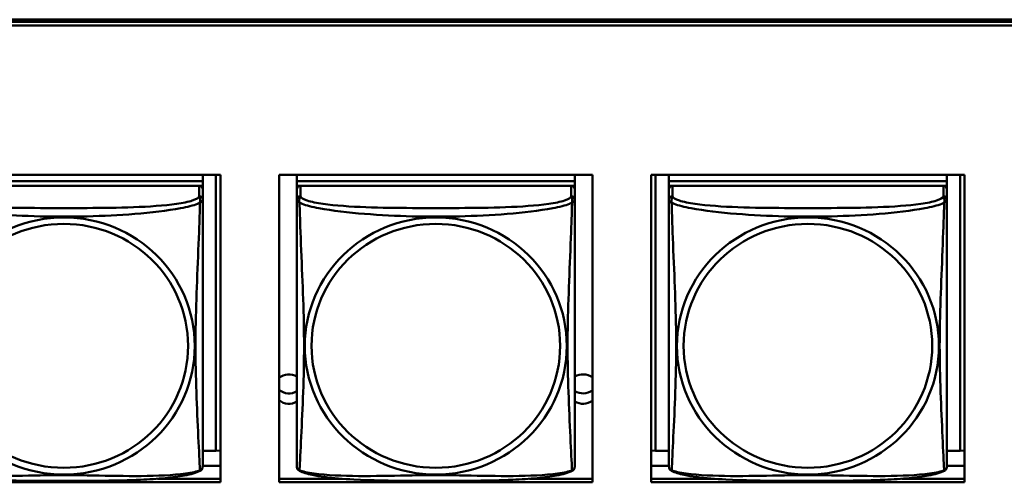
# Model space of a CAD drawing. Header units: inches. Extents: x 0.8 to 75.7, y -7.8 to 49.3.
# Tile 128 of 256: x 35.3 to 37, y 20.7 to 21.5. Entities that reach past the tile are written whole.
import ezdxf

# ---------------------------------------------------------------- set-up
doc = ezdxf.new("R2010")
doc.units = ezdxf.units.IN
doc.header["$MEASUREMENT"] = 0
doc.layers.add('Visible Edges(ROSSANSI)', color=7, linetype='Continuous', lineweight=50)
doc.layers.add('Visible Tangent Edges(ROSSANSI)', color=7, linetype='Continuous', lineweight=50)

msp = doc.modelspace()

# ---------------------------------------------------------------- linework, layer by layer
at = {"layer": 'Visible Edges(ROSSANSI)'}
for p, q in [((33.0242, 21.5222), (56.0803, 21.5222)), ((33.0242, 21.5184), (56.0803, 21.5184)), ((56.0803, 21.5184), (33.0242, 21.5184)), ((56.0803, 21.5123), (33.0242, 21.5123)), ((35.1304, 21.258), (35.6628, 21.258)), ((35.6328, 21.258), (35.6328, 21.2476)), ((35.6554, 21.258), (35.6554, 20.7889)), ((35.6628, 21.258), (35.6628, 20.7353)), ((35.7628, 20.7353), (35.7628, 21.258)), ((35.7628, 21.258), (36.2952, 21.258)), ((35.7929, 21.258), (35.7929, 21.2476)), ((36.2653, 21.258), (36.2653, 21.2476)), ((36.2952, 21.258), (36.2952, 20.7353)), ((36.3951, 20.7353), (36.3951, 21.258)), ((36.3951, 21.258), (36.9276, 21.258)), ((36.4028, 20.7889), (36.4028, 21.258)), ((36.4254, 21.258), (36.4254, 21.2476)), ((36.8979, 21.258), (36.8979, 21.2476)), ((36.9205, 21.258), (36.9205, 20.7889)), ((36.9276, 21.258), (36.9276, 20.7353)), ((35.6328, 21.2476), (35.1603, 21.2476)), ((35.1603, 21.2476), (35.6328, 21.2476)), ((35.6328, 21.2476), (35.6328, 21.2394)), ((35.6328, 21.2476), (35.6328, 21.2476)), ((36.2653, 21.2476), (35.7929, 21.2476)), ((35.7929, 21.2476), (35.7929, 21.2394)), ((35.7929, 21.2476), (36.2653, 21.2476)), ((35.7929, 21.2476), (35.7929, 21.2476)), ((36.2653, 21.2476), (36.2653, 21.2394)), ((36.2653, 21.2476), (36.2653, 21.2476)), ((36.8979, 21.2476), (36.4254, 21.2476)), ((36.4254, 21.2476), (36.4254, 21.2394)), ((36.4254, 21.2476), (36.8979, 21.2476)), ((36.4254, 21.2476), (36.4254, 21.2476)), ((36.8979, 21.2476), (36.8979, 21.2394)), ((36.8979, 21.2476), (36.8979, 21.2476)), ((35.6269, 21.2394), (35.1662, 21.2394)), ((35.627, 21.2394), (35.6328, 21.2394)), ((35.6328, 21.2394), (35.6328, 21.2336)), ((35.6328, 21.2159), (35.6328, 21.2336)), ((35.7929, 21.2337), (35.7929, 21.2394)), ((35.7929, 21.2394), (35.7987, 21.2394)), ((35.7929, 21.2336), (35.7929, 21.2159)), ((36.2594, 21.2394), (35.7988, 21.2394)), ((36.2595, 21.2394), (36.2653, 21.2394)), ((36.2653, 21.2394), (36.2653, 21.2336)), ((36.2653, 21.2159), (36.2653, 21.2336)), ((36.4254, 21.2337), (36.4254, 21.2394)), ((36.4254, 21.2394), (36.4312, 21.2394)), ((36.4254, 21.2336), (36.4254, 21.2159)), ((36.892, 21.2394), (36.4313, 21.2394)), ((36.8921, 21.2394), (36.8979, 21.2394)), ((36.8979, 21.2394), (36.8979, 21.2336)), ((36.8979, 21.2159), (36.8979, 21.2336)), ((35.7929, 21.216), (35.7929, 21.216)), ((35.7929, 21.2157), (35.7929, 21.2157)), ((36.4254, 21.216), (36.4254, 21.216)), ((36.4254, 21.2157), (36.4254, 21.2157)), ((35.6554, 20.7889), (35.6328, 20.7889)), ((35.6554, 20.7889), (35.6628, 20.7892)), ((36.4028, 20.7889), (36.3951, 20.7892)), ((36.4254, 20.7889), (36.4028, 20.7889)), ((36.9205, 20.7889), (36.8979, 20.7889)), ((36.9205, 20.7889), (36.9276, 20.7892)), ((35.6628, 20.7632), (35.6328, 20.7632)), ((36.4254, 20.7632), (36.3951, 20.7632)), ((36.9276, 20.7632), (36.8979, 20.7632)), ((35.556, 20.7413), (35.6628, 20.7413)), ((35.7628, 20.7413), (35.8698, 20.7413)), ((36.1885, 20.7413), (36.2952, 20.7413)), ((36.3951, 20.7413), (36.5023, 20.7413)), ((36.8211, 20.7413), (36.9276, 20.7413)), ((35.6628, 20.7353), (35.1304, 20.7353)), ((36.2952, 20.7353), (35.7628, 20.7353)), ((36.9276, 20.7353), (36.3951, 20.7353))]:
    msp.add_line(p, q, dxfattribs=at)
for centre, major_axis, start_param, end_param in [((35.6269, 21.2336), (0.00591, 0), 0, 1.570796), ((35.7988, 21.2336), (-0.00591, 0), 4.712389, 6.283185), ((36.2594, 21.2336), (0.00591, 0), 0, 1.570796), ((36.4313, 21.2336), (-0.00591, 0), 4.712389, 6.283185), ((36.892, 21.2336), (0.00591, 0), 0, 1.570796), ((35.7794, 20.8939), (0.0255, 0), 1.012757, 2.281011), ((36.2794, 20.8939), (0.0255, 0), 0.901751, 2.154575), ((35.7794, 20.9115), (0.0255, 0), 4.002174, 5.270429), ((36.2794, 20.9115), (0.0255, 0), 4.12861, 5.381435), ((35.7794, 20.8939), (-0.0255, 0), 0.860581, 2.128837), ((36.2794, 20.8939), (-0.0255, 0), 0.987017, 2.239842)]:
    msp.add_ellipse(centre, major_axis=major_axis, ratio=0.981793, start_param=start_param, end_param=end_param, dxfattribs=at)
for points, knots in [([(35.6328, 21.1224), (35.6328, 21.1373), (35.6328, 21.1646), (35.6328, 21.1994), (35.6328, 21.2127), (35.6328, 21.2159)], [1.4210797, 1.4210797, 1.4210797, 1.4210797, 1.5356898, 1.6365197, 1.7373496, 1.7373496, 1.7373496, 1.7373496]), ([(35.7929, 21.2159), (35.7929, 21.2127), (35.7929, 21.1995), (35.7929, 21.1727), (35.7929, 21.1553), (35.7929, 21.15)], [0.3257308, 0.3257308, 0.3257308, 0.3257308, 0.4265607, 0.5273906, 0.5696181, 0.5696181, 0.5696181, 0.5696181]), ([(36.2653, 21.1224), (36.2653, 21.1373), (36.2653, 21.1646), (36.2653, 21.1994), (36.2653, 21.2127), (36.2653, 21.2159)], [1.4210797, 1.4210797, 1.4210797, 1.4210797, 1.5356898, 1.6365197, 1.7373496, 1.7373496, 1.7373496, 1.7373496]), ([(36.4254, 21.2159), (36.4254, 21.2127), (36.4254, 21.1995), (36.4254, 21.1727), (36.4254, 21.1553), (36.4254, 21.15)], [0.3257308, 0.3257308, 0.3257308, 0.3257308, 0.4265607, 0.5273906, 0.5696181, 0.5696181, 0.5696181, 0.5696181]), ([(36.8979, 21.1224), (36.8979, 21.1373), (36.8979, 21.1646), (36.8979, 21.1994), (36.8979, 21.2127), (36.8979, 21.2159)], [1.4210797, 1.4210797, 1.4210797, 1.4210797, 1.5356898, 1.6365197, 1.7373496, 1.7373496, 1.7373496, 1.7373496]), ([(35.7929, 20.8009), (35.7929, 20.8123), (35.7929, 20.8254), (35.7929, 20.8557), (35.7929, 20.8733), (35.7929, 20.9233), (35.7929, 20.9562), (35.7929, 21.0151), (35.7929, 21.0413), (35.7929, 21.0953), (35.7929, 21.124), (35.7929, 21.15)], [0, 0, 0, 0, 0.1149805, 0.1149805, 0.2563588, 0.2563588, 0.510689, 0.510689, 0.7126146, 0.7126146, 0.9227352, 0.9227352, 0.9227352, 0.9227352]), ([(36.4254, 20.8009), (36.4254, 20.8123), (36.4254, 20.8254), (36.4254, 20.8557), (36.4254, 20.8733), (36.4254, 20.9233), (36.4254, 20.9562), (36.4254, 21.0151), (36.4254, 21.0413), (36.4254, 21.0953), (36.4254, 21.124), (36.4254, 21.15)], [0, 0, 0, 0, 0.1149805, 0.1149805, 0.2563588, 0.2563588, 0.510689, 0.510689, 0.7126146, 0.7126146, 0.9227352, 0.9227352, 0.9227352, 0.9227352]), ([(35.6328, 21.1224), (35.6328, 21.1026), (35.6328, 21.0824), (35.6328, 21.0351), (35.6328, 21.0079), (35.6328, 20.9519), (35.6328, 20.9229), (35.6328, 20.8653), (35.6328, 20.8359), (35.6328, 20.8113)], [0, 0, 0, 0, 0.1521476, 0.1521476, 0.3615771, 0.3615771, 0.5863616, 0.5863616, 0.8171616, 0.8171616, 0.8171616, 0.8171616]), ([(36.2653, 21.1224), (36.2653, 21.1026), (36.2653, 21.0824), (36.2653, 21.0351), (36.2653, 21.0079), (36.2653, 20.9519), (36.2653, 20.9229), (36.2653, 20.8653), (36.2653, 20.8359), (36.2653, 20.8113)], [0, 0, 0, 0, 0.1521476, 0.1521476, 0.3615771, 0.3615771, 0.5863616, 0.5863616, 0.8171616, 0.8171616, 0.8171616, 0.8171616]), ([(36.8979, 21.1224), (36.8979, 21.1026), (36.8979, 21.0824), (36.8979, 21.0351), (36.8979, 21.0079), (36.8979, 20.9519), (36.8979, 20.9229), (36.8979, 20.8653), (36.8979, 20.8359), (36.8979, 20.8113)], [0, 0, 0, 0, 0.1521476, 0.1521476, 0.3615771, 0.3615771, 0.5863616, 0.5863616, 0.8171616, 0.8171616, 0.8171616, 0.8171616]), ([(35.6328, 20.763), (35.6328, 20.7646), (35.6328, 20.7671), (35.6328, 20.7854), (35.6328, 20.8031), (35.6328, 20.8113)], [0.3525676, 0.3525676, 0.3525676, 0.3525676, 0.4265607, 0.5273906, 0.6043474, 0.6043474, 0.6043474, 0.6043474]), ([(36.2653, 20.763), (36.2653, 20.7646), (36.2653, 20.7671), (36.2653, 20.7854), (36.2653, 20.8031), (36.2653, 20.8113)], [0.3525676, 0.3525676, 0.3525676, 0.3525676, 0.4265607, 0.5273906, 0.6043474, 0.6043474, 0.6043474, 0.6043474]), ([(36.8979, 20.763), (36.8979, 20.7646), (36.8979, 20.7671), (36.8979, 20.7854), (36.8979, 20.8031), (36.8979, 20.8113)], [0.3525676, 0.3525676, 0.3525676, 0.3525676, 0.4265607, 0.5273906, 0.6043474, 0.6043474, 0.6043474, 0.6043474]), ([(35.7929, 20.8009), (35.7929, 20.7966), (35.7929, 20.783), (35.7929, 20.7671), (35.7929, 20.7646), (35.7929, 20.763)], [1.4921516, 1.4921516, 1.4921516, 1.4921516, 1.5356898, 1.6365197, 1.7105064, 1.7105064, 1.7105064, 1.7105064]), ([(36.4254, 20.8009), (36.4254, 20.7966), (36.4254, 20.783), (36.4254, 20.7671), (36.4254, 20.7646), (36.4254, 20.763)], [1.4921516, 1.4921516, 1.4921516, 1.4921516, 1.5356898, 1.6365197, 1.7105064, 1.7105064, 1.7105064, 1.7105064]), ([(35.6324, 20.7598), (35.6323, 20.7593), (35.6321, 20.7588), (35.6315, 20.7576), (35.6311, 20.757), (35.63, 20.7558), (35.6293, 20.7553), (35.6286, 20.7549)], [0.00960018, 0.00960018, 0.00960018, 0.00960018, 0.02025308, 0.02025308, 0.03091864, 0.03091864, 0.04195142, 0.04195142, 0.04195142, 0.04195142]), ([(35.6328, 20.7637), (35.6328, 20.7634), (35.6328, 20.7633), (35.6328, 20.7631), (35.6328, 20.763), (35.6328, 20.763), (35.6328, 20.763), (35.6328, 20.763), (35.6328, 20.763), (35.6328, 20.763), (35.6328, 20.763), (35.6328, 20.763), (35.6328, 20.763), (35.6328, 20.763), (35.6327, 20.7616), (35.6326, 20.7609)], [0, 0, 0, 0, 0.01376947, 0.01376947, 0.02049948, 0.02049948, 0.02378019, 0.02378019, 0.0253787, 0.0253787, 0.02597814, 0.02597814, 0.02600242, 0.02600242, 0.03134028, 0.03134028, 0.03134028, 0.03134028]), ([(35.6328, 20.763), (35.6328, 20.763), (35.6328, 20.763), (35.6328, 20.763), (35.6328, 20.763), (35.6328, 20.763), (35.6328, 20.763), (35.6328, 20.763), (35.6328, 20.763), (35.6328, 20.763), (35.6328, 20.763), (35.6328, 20.763), (35.6328, 20.763), (35.6328, 20.763), (35.6328, 20.7629), (35.6328, 20.7629), (35.6328, 20.7629), (35.6328, 20.7627), (35.6328, 20.7625), (35.6327, 20.7619), (35.6327, 20.7614), (35.6326, 20.7609)], [0, 0, 0, 0, 0.000069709, 0.000069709, 0.000139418, 0.000139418, 0.000278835, 0.000278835, 0.000348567, 0.000348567, 0.000384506, 0.000384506, 0.000401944, 0.000401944, 0.000436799, 0.000436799, 0.000566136, 0.000566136, 0.001945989, 0.001945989, 0.005629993, 0.005629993, 0.005629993, 0.005629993]), ([(35.793, 20.7609), (35.793, 20.7613), (35.7929, 20.7616), (35.7929, 20.7623), (35.7929, 20.7626), (35.7929, 20.7629), (35.7929, 20.7629), (35.7929, 20.7629), (35.7929, 20.7629), (35.7929, 20.7629), (35.7929, 20.763), (35.7929, 20.763), (35.7929, 20.763), (35.7929, 20.763), (35.7929, 20.763), (35.7929, 20.763)], [0, 0, 0, 0, 0.002814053, 0.002814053, 0.004923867, 0.004923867, 0.005121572, 0.005121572, 0.005195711, 0.005195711, 0.00523086, 0.00523086, 0.005248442, 0.005248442, 0.00525914, 0.00525914, 0.00525914, 0.00525914]), ([(35.7971, 20.7549), (35.7962, 20.7554), (35.7953, 20.7561), (35.794, 20.7577), (35.7937, 20.7586), (35.7934, 20.7594), (35.7934, 20.7595), (35.7933, 20.7596)], [0, 0, 0, 0, 0.01399503, 0.01399503, 0.02853092, 0.02853092, 0.03046536, 0.03046536, 0.03046536, 0.03046536]), ([(36.2649, 20.7598), (36.2648, 20.7593), (36.2646, 20.7588), (36.2641, 20.7576), (36.2637, 20.757), (36.2626, 20.7558), (36.2619, 20.7553), (36.2611, 20.7549)], [0.00960018, 0.00960018, 0.00960018, 0.00960018, 0.02025308, 0.02025308, 0.03091864, 0.03091864, 0.04195142, 0.04195142, 0.04195142, 0.04195142]), ([(36.2653, 20.7637), (36.2653, 20.7634), (36.2653, 20.7633), (36.2653, 20.7631), (36.2653, 20.763), (36.2653, 20.763), (36.2653, 20.763), (36.2653, 20.763), (36.2653, 20.763), (36.2653, 20.763), (36.2653, 20.763), (36.2653, 20.763), (36.2653, 20.763), (36.2653, 20.763), (36.2653, 20.7616), (36.2652, 20.7609)], [0, 0, 0, 0, 0.01376947, 0.01376947, 0.02049948, 0.02049948, 0.02378019, 0.02378019, 0.0253787, 0.0253787, 0.02597814, 0.02597814, 0.02600242, 0.02600242, 0.03134028, 0.03134028, 0.03134028, 0.03134028]), ([(36.2653, 20.763), (36.2653, 20.763), (36.2653, 20.763), (36.2653, 20.763), (36.2653, 20.763), (36.2653, 20.763), (36.2653, 20.763), (36.2653, 20.763), (36.2653, 20.763), (36.2653, 20.763), (36.2653, 20.763), (36.2653, 20.763), (36.2653, 20.763), (36.2653, 20.763), (36.2653, 20.7629), (36.2653, 20.7629), (36.2653, 20.7629), (36.2653, 20.7627), (36.2653, 20.7625), (36.2653, 20.7619), (36.2652, 20.7614), (36.2652, 20.7609)], [0, 0, 0, 0, 0.000069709, 0.000069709, 0.000139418, 0.000139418, 0.000278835, 0.000278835, 0.000348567, 0.000348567, 0.000384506, 0.000384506, 0.000401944, 0.000401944, 0.000436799, 0.000436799, 0.000566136, 0.000566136, 0.001945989, 0.001945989, 0.005629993, 0.005629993, 0.005629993, 0.005629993]), ([(36.4256, 20.7609), (36.4255, 20.7613), (36.4255, 20.7616), (36.4255, 20.7623), (36.4254, 20.7626), (36.4254, 20.7629), (36.4254, 20.7629), (36.4254, 20.7629), (36.4254, 20.7629), (36.4254, 20.7629), (36.4254, 20.763), (36.4254, 20.763), (36.4254, 20.763), (36.4254, 20.763), (36.4254, 20.763), (36.4254, 20.763)], [0, 0, 0, 0, 0.002814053, 0.002814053, 0.004923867, 0.004923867, 0.005121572, 0.005121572, 0.005195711, 0.005195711, 0.00523086, 0.00523086, 0.005248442, 0.005248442, 0.00525914, 0.00525914, 0.00525914, 0.00525914]), ([(36.4296, 20.7549), (36.4287, 20.7554), (36.4278, 20.7561), (36.4266, 20.7577), (36.4262, 20.7586), (36.426, 20.7594), (36.4259, 20.7595), (36.4259, 20.7596)], [0, 0, 0, 0, 0.01399503, 0.01399503, 0.02853092, 0.02853092, 0.03046536, 0.03046536, 0.03046536, 0.03046536]), ([(36.8975, 20.7598), (36.8974, 20.7593), (36.8972, 20.7588), (36.8966, 20.7576), (36.8962, 20.757), (36.8951, 20.7558), (36.8944, 20.7553), (36.8937, 20.7549)], [0.00960018, 0.00960018, 0.00960018, 0.00960018, 0.02025308, 0.02025308, 0.03091864, 0.03091864, 0.04195142, 0.04195142, 0.04195142, 0.04195142]), ([(36.8979, 20.7637), (36.8979, 20.7634), (36.8979, 20.7633), (36.8979, 20.7631), (36.8979, 20.763), (36.8979, 20.763), (36.8979, 20.763), (36.8979, 20.763), (36.8979, 20.763), (36.8979, 20.763), (36.8979, 20.763), (36.8979, 20.763), (36.8979, 20.763), (36.8979, 20.763), (36.8978, 20.7616), (36.8977, 20.7609)], [0, 0, 0, 0, 0.01376947, 0.01376947, 0.02049948, 0.02049948, 0.02378019, 0.02378019, 0.0253787, 0.0253787, 0.02597814, 0.02597814, 0.02600242, 0.02600242, 0.03134028, 0.03134028, 0.03134028, 0.03134028]), ([(36.8979, 20.763), (36.8979, 20.763), (36.8979, 20.763), (36.8979, 20.763), (36.8979, 20.763), (36.8979, 20.763), (36.8979, 20.763), (36.8979, 20.763), (36.8979, 20.763), (36.8979, 20.763), (36.8979, 20.763), (36.8979, 20.763), (36.8979, 20.763), (36.8979, 20.763), (36.8979, 20.7629), (36.8979, 20.7629), (36.8979, 20.7629), (36.8979, 20.7627), (36.8979, 20.7625), (36.8978, 20.7619), (36.8978, 20.7614), (36.8977, 20.7609)], [0, 0, 0, 0, 0.000069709, 0.000069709, 0.000139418, 0.000139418, 0.000278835, 0.000278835, 0.000348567, 0.000348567, 0.000384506, 0.000384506, 0.000401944, 0.000401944, 0.000436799, 0.000436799, 0.000566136, 0.000566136, 0.001945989, 0.001945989, 0.005629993, 0.005629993, 0.005629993, 0.005629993]), ([(35.6285, 20.7548), (35.6215, 20.7512), (35.6126, 20.7489), (35.5921, 20.7451), (35.5809, 20.7436), (35.5557, 20.7412), (35.5415, 20.7403), (35.507, 20.7387), (35.4862, 20.7382), (35.4275, 20.7376), (35.3893, 20.7376), (35.3196, 20.738), (35.2875, 20.7384), (35.2396, 20.741), (35.2223, 20.7424), (35.1998, 20.7454), (35.1927, 20.7465), (35.1778, 20.7497), (35.1705, 20.7517), (35.1646, 20.7548)], [0, 0, 0, 0, 0.111794, 0.111794, 0.213129, 0.213129, 0.32561, 0.32561, 0.483625, 0.483625, 0.773884, 0.773884, 1.015019, 1.015019, 1.153524, 1.153524, 1.222431, 1.222431, 1.317384, 1.317384, 1.317384, 1.317384]), ([(36.2611, 20.7548), (36.2541, 20.7512), (36.2452, 20.7489), (36.2247, 20.7451), (36.2134, 20.7436), (36.1883, 20.7412), (36.1741, 20.7403), (36.1396, 20.7387), (36.1188, 20.7382), (36.0601, 20.7376), (36.0219, 20.7376), (35.9522, 20.738), (35.9201, 20.7384), (35.8721, 20.741), (35.8549, 20.7424), (35.8323, 20.7454), (35.8253, 20.7465), (35.8103, 20.7497), (35.8031, 20.7517), (35.7971, 20.7548)], [0, 0, 0, 0, 0.111794, 0.111794, 0.213129, 0.213129, 0.32561, 0.32561, 0.483625, 0.483625, 0.773884, 0.773884, 1.015019, 1.015019, 1.153524, 1.153524, 1.222431, 1.222431, 1.317384, 1.317384, 1.317384, 1.317384]), ([(36.8936, 20.7548), (36.8866, 20.7512), (36.8777, 20.7489), (36.8572, 20.7451), (36.846, 20.7436), (36.8208, 20.7412), (36.8066, 20.7403), (36.7721, 20.7387), (36.7513, 20.7382), (36.6926, 20.7376), (36.6544, 20.7376), (36.5847, 20.738), (36.5526, 20.7384), (36.5047, 20.741), (36.4874, 20.7424), (36.4649, 20.7454), (36.4578, 20.7465), (36.4429, 20.7497), (36.4356, 20.7517), (36.4297, 20.7548)], [0, 0, 0, 0, 0.111794, 0.111794, 0.213129, 0.213129, 0.32561, 0.32561, 0.483625, 0.483625, 0.773884, 0.773884, 1.015019, 1.015019, 1.153524, 1.153524, 1.222431, 1.222431, 1.317384, 1.317384, 1.317384, 1.317384])]:
    msp.add_open_spline(points, degree=3, knots=knots, dxfattribs=at)
for points in [[(35.6326, 20.7611), (35.6326, 20.761), (35.6326, 20.7609), (35.6326, 20.7608)], [(35.7929, 20.763), (35.7929, 20.7632), (35.7929, 20.7632), (35.7929, 20.7637)], [(36.2652, 20.7611), (36.2652, 20.761), (36.2652, 20.7609), (36.2651, 20.7608)], [(36.4254, 20.763), (36.4254, 20.7632), (36.4254, 20.7632), (36.4254, 20.7637)], [(36.8977, 20.7611), (36.8977, 20.761), (36.8977, 20.7609), (36.8977, 20.7608)], [(35.6286, 20.7549), (35.6286, 20.7549), (35.6286, 20.7549), (35.6286, 20.7549)], [(35.7971, 20.7549), (35.7971, 20.7549), (35.7971, 20.7549), (35.7971, 20.7549)], [(36.2611, 20.7549), (36.2611, 20.7549), (36.2611, 20.7549), (36.2611, 20.7549)], [(36.4296, 20.7549), (36.4296, 20.7549), (36.4296, 20.7549), (36.4296, 20.7549)], [(36.8937, 20.7549), (36.8937, 20.7549), (36.8937, 20.7549), (36.8937, 20.7549)]]:
    msp.add_open_spline(points, degree=3, dxfattribs=at)
at = {"layer": 'Visible Tangent Edges(ROSSANSI)'}
for p, q in [((35.6269, 21.2394), (35.6269, 21.2217)), ((35.7988, 21.2217), (35.7988, 21.2394)), ((36.2594, 21.2394), (36.2594, 21.2217)), ((36.4313, 21.2217), (36.4313, 21.2394)), ((36.892, 21.2394), (36.892, 21.2217))]:
    msp.add_line(p, q, dxfattribs=at)
for centre, major_axis, start_param, end_param in [((35.6269, 21.2159), (0.00591, 0), 0, 1.570796), ((35.7988, 21.2159), (-0.00591, 0), 4.712389, 6.283185), ((36.2594, 21.2159), (0.00591, 0), 0, 1.570796), ((36.4313, 21.2159), (-0.00591, 0), 4.712389, 6.283185), ((36.892, 21.2159), (0.00591, 0), 0, 1.570796)]:
    msp.add_ellipse(centre, major_axis=major_axis, ratio=0.981793, start_param=start_param, end_param=end_param, dxfattribs=at)
for centre, major_axis in [((35.3966, 20.9672), (-0.2227, 0)), ((35.3966, 20.9674), (-0.2113, 0)), ((36.0291, 20.9672), (-0.2227, 0)), ((36.0291, 20.9674), (-0.2113, 0)), ((36.6617, 20.9672), (-0.2227, 0)), ((36.6617, 20.9674), (-0.2113, 0))]:
    msp.add_ellipse(centre, major_axis=major_axis, ratio=0.981793, dxfattribs=at)
for points, knots in [([(35.1649, 21.2106), (35.1662, 21.2101), (35.1744, 21.2067), (35.2069, 21.1987), (35.2753, 21.191), (35.3568, 21.187), (35.4363, 21.187), (35.5174, 21.1909), (35.5863, 21.1987), (35.6188, 21.2067), (35.627, 21.2101), (35.6282, 21.2106)], [-1.657326, -1.657326, -1.657326, -1.657326, -1.63652, -1.53569, -1.33403, -1.13237, -0.93071, -0.72905, -0.527391, -0.426561, -0.405812, -0.405812, -0.405812, -0.405812]), ([(35.6269, 21.2217), (35.6261, 21.2192), (35.6177, 21.2142), (35.5802, 21.2067), (35.5155, 21.2025), (35.4363, 21.2017), (35.3568, 21.2017), (35.2773, 21.2025), (35.213, 21.2067), (35.1754, 21.2142), (35.167, 21.2192), (35.1662, 21.2217)], [0.325731, 0.325731, 0.325731, 0.325731, 0.426561, 0.527391, 0.72905, 0.93071, 1.13237, 1.33403, 1.53569, 1.63652, 1.73735, 1.73735, 1.73735, 1.73735]), ([(35.6282, 21.2106), (35.6282, 21.2088), (35.6279, 21.1977), (35.6266, 21.159), (35.6236, 21.0872), (35.6204, 21.0062), (35.6204, 20.9282), (35.6236, 20.8494), (35.6266, 20.7865), (35.6279, 20.7614), (35.6282, 20.7564), (35.6282, 20.7557)], [-1.657326, -1.657326, -1.657326, -1.657326, -1.63652, -1.53569, -1.33403, -1.13237, -0.93071, -0.72905, -0.527391, -0.426561, -0.405812, -0.405812, -0.405812, -0.405812]), ([(35.6269, 21.2217), (35.6273, 21.2196), (35.6294, 21.2172), (35.6282, 21.2107), (35.6282, 21.2107), (35.6282, 21.2106)], [-0.0844808, -0.0844808, -0.0844808, -0.0844808, 0, 0, 0.00025611, 0.00025611, 0.00025611, 0.00025611]), ([(35.6282, 21.2106), (35.6283, 21.2106), (35.6283, 21.2107), (35.6326, 21.214), (35.6328, 21.2143), (35.6328, 21.2159)], [-0.00025352, -0.00025352, -0.00025352, -0.00025352, 0, 0, 0.0844808, 0.0844808, 0.0844808, 0.0844808]), ([(35.7929, 21.2159), (35.7929, 21.2143), (35.793, 21.214), (35.7974, 21.2107), (35.7974, 21.2106), (35.7974, 21.2106)], [-0.0844808, -0.0844808, -0.0844808, -0.0844808, 0, 0, 0.00025915, 0.00025915, 0.00025915, 0.00025915]), ([(35.7974, 21.2106), (35.7974, 21.2107), (35.7974, 21.2107), (35.7962, 21.2172), (35.7983, 21.2196), (35.7988, 21.2217)], [-0.00025532, -0.00025532, -0.00025532, -0.00025532, 0, 0, 0.0844808, 0.0844808, 0.0844808, 0.0844808]), ([(35.7974, 20.7557), (35.7975, 20.7564), (35.7975, 20.7573), (35.7976, 20.7583), (35.7979, 20.763), (35.7983, 20.7708), (35.7987, 20.7803), (35.7997, 20.7991), (35.8009, 20.8242), (35.802, 20.8499), (35.8032, 20.8756), (35.8042, 20.9019), (35.8047, 20.928), (35.8052, 20.9541), (35.8052, 20.9802), (35.8047, 21.0066), (35.8042, 21.0331), (35.8032, 21.0599), (35.802, 21.0878), (35.8009, 21.1157), (35.7997, 21.1447), (35.7987, 21.1704), (35.7983, 21.1833), (35.7979, 21.1953), (35.7976, 21.205), (35.7975, 21.207), (35.7975, 21.2089), (35.7974, 21.2106)], [-1.657268, -1.657268, -1.657268, -1.657268, -1.63652, -1.63652, -1.63652, -1.53569, -1.53569, -1.53569, -1.33403, -1.33403, -1.33403, -1.13237, -1.13237, -1.13237, -0.93071, -0.93071, -0.93071, -0.72905, -0.72905, -0.72905, -0.527391, -0.527391, -0.527391, -0.426561, -0.426561, -0.426561, -0.405807, -0.405807, -0.405807, -0.405807]), ([(35.7975, 21.2106), (35.7987, 21.2101), (35.8069, 21.2067), (35.8395, 21.1987), (35.9078, 21.191), (35.9894, 21.187), (36.0688, 21.187), (36.15, 21.1909), (36.2189, 21.1987), (36.2513, 21.2067), (36.2595, 21.2101), (36.2608, 21.2106)], [-1.657326, -1.657326, -1.657326, -1.657326, -1.63652, -1.53569, -1.33403, -1.13237, -0.93071, -0.72905, -0.527391, -0.426561, -0.405812, -0.405812, -0.405812, -0.405812]), ([(36.2594, 21.2217), (36.2587, 21.2192), (36.2503, 21.2142), (36.2128, 21.2067), (36.148, 21.2025), (36.0688, 21.2017), (35.9894, 21.2017), (35.9098, 21.2025), (35.8456, 21.2067), (35.808, 21.2142), (35.7995, 21.2192), (35.7988, 21.2217)], [0.325731, 0.325731, 0.325731, 0.325731, 0.426561, 0.527391, 0.72905, 0.93071, 1.13237, 1.33403, 1.53569, 1.63652, 1.73735, 1.73735, 1.73735, 1.73735]), ([(36.2608, 21.2106), (36.2607, 21.2088), (36.2604, 21.1977), (36.2591, 21.159), (36.2561, 21.0872), (36.253, 21.0062), (36.253, 20.9282), (36.2561, 20.8494), (36.2591, 20.7865), (36.2604, 20.7614), (36.2607, 20.7564), (36.2608, 20.7557)], [-1.657326, -1.657326, -1.657326, -1.657326, -1.63652, -1.53569, -1.33403, -1.13237, -0.93071, -0.72905, -0.527391, -0.426561, -0.405812, -0.405812, -0.405812, -0.405812]), ([(36.2594, 21.2217), (36.2599, 21.2196), (36.262, 21.2172), (36.2608, 21.2107), (36.2608, 21.2107), (36.2608, 21.2106)], [-0.0844808, -0.0844808, -0.0844808, -0.0844808, 0, 0, 0.00025611, 0.00025611, 0.00025611, 0.00025611]), ([(36.2608, 21.2106), (36.2608, 21.2106), (36.2608, 21.2107), (36.2652, 21.214), (36.2653, 21.2143), (36.2653, 21.2159)], [-0.00025352, -0.00025352, -0.00025352, -0.00025352, 0, 0, 0.0844808, 0.0844808, 0.0844808, 0.0844808]), ([(36.4254, 21.2159), (36.4254, 21.2143), (36.4256, 21.214), (36.4299, 21.2107), (36.43, 21.2106), (36.43, 21.2106)], [-0.0844808, -0.0844808, -0.0844808, -0.0844808, 0, 0, 0.00025915, 0.00025915, 0.00025915, 0.00025915]), ([(36.43, 21.2106), (36.43, 21.2107), (36.43, 21.2107), (36.4288, 21.2172), (36.4309, 21.2196), (36.4313, 21.2217)], [-0.00025532, -0.00025532, -0.00025532, -0.00025532, 0, 0, 0.0844808, 0.0844808, 0.0844808, 0.0844808]), ([(36.43, 20.7557), (36.43, 20.7564), (36.4301, 20.7573), (36.4301, 20.7583), (36.4304, 20.763), (36.4308, 20.7708), (36.4313, 20.7803), (36.4322, 20.7991), (36.4334, 20.8242), (36.4346, 20.8499), (36.4357, 20.8756), (36.4367, 20.9019), (36.4373, 20.928), (36.4378, 20.9541), (36.4378, 20.9802), (36.4373, 21.0066), (36.4367, 21.0331), (36.4357, 21.0599), (36.4346, 21.0878), (36.4334, 21.1157), (36.4322, 21.1447), (36.4313, 21.1704), (36.4308, 21.1833), (36.4304, 21.1953), (36.4301, 21.205), (36.4301, 21.207), (36.43, 21.2089), (36.43, 21.2106)], [-1.657268, -1.657268, -1.657268, -1.657268, -1.63652, -1.63652, -1.63652, -1.53569, -1.53569, -1.53569, -1.33403, -1.33403, -1.33403, -1.13237, -1.13237, -1.13237, -0.93071, -0.93071, -0.93071, -0.72905, -0.72905, -0.72905, -0.527391, -0.527391, -0.527391, -0.426561, -0.426561, -0.426561, -0.405807, -0.405807, -0.405807, -0.405807]), ([(36.43, 21.2106), (36.4313, 21.2101), (36.4395, 21.2067), (36.472, 21.1987), (36.5404, 21.191), (36.6219, 21.187), (36.7014, 21.187), (36.7825, 21.1909), (36.8514, 21.1987), (36.8839, 21.2067), (36.8921, 21.2101), (36.8933, 21.2106)], [-1.657326, -1.657326, -1.657326, -1.657326, -1.63652, -1.53569, -1.33403, -1.13237, -0.93071, -0.72905, -0.527391, -0.426561, -0.405812, -0.405812, -0.405812, -0.405812]), ([(36.892, 21.2217), (36.8912, 21.2192), (36.8828, 21.2142), (36.8453, 21.2067), (36.7806, 21.2025), (36.7014, 21.2017), (36.6219, 21.2017), (36.5424, 21.2025), (36.4781, 21.2067), (36.4405, 21.2142), (36.4321, 21.2192), (36.4313, 21.2217)], [0.325731, 0.325731, 0.325731, 0.325731, 0.426561, 0.527391, 0.72905, 0.93071, 1.13237, 1.33403, 1.53569, 1.63652, 1.73735, 1.73735, 1.73735, 1.73735]), ([(36.8933, 21.2106), (36.8933, 21.2088), (36.893, 21.1977), (36.8917, 21.159), (36.8887, 21.0872), (36.8855, 21.0062), (36.8855, 20.9282), (36.8887, 20.8494), (36.8917, 20.7865), (36.893, 20.7614), (36.8933, 20.7564), (36.8933, 20.7557)], [-1.657326, -1.657326, -1.657326, -1.657326, -1.63652, -1.53569, -1.33403, -1.13237, -0.93071, -0.72905, -0.527391, -0.426561, -0.405812, -0.405812, -0.405812, -0.405812]), ([(36.892, 21.2217), (36.8924, 21.2196), (36.8945, 21.2172), (36.8933, 21.2107), (36.8933, 21.2107), (36.8933, 21.2106)], [-0.0844808, -0.0844808, -0.0844808, -0.0844808, 0, 0, 0.00025611, 0.00025611, 0.00025611, 0.00025611]), ([(36.8933, 21.2106), (36.8934, 21.2106), (36.8934, 21.2107), (36.8977, 21.214), (36.8979, 21.2143), (36.8979, 21.2159)], [-0.00025352, -0.00025352, -0.00025352, -0.00025352, 0, 0, 0.0844808, 0.0844808, 0.0844808, 0.0844808]), ([(35.6326, 20.7608), (35.6323, 20.7587), (35.6312, 20.7565), (35.6283, 20.7557), (35.6283, 20.7557), (35.6282, 20.7557)], [-0.05744631, -0.05744631, -0.05744631, -0.05744631, 0, 0, 0.00025622, 0.00025622, 0.00025622, 0.00025622]), ([(35.7974, 20.7557), (35.7974, 20.7557), (35.7974, 20.7557), (35.7944, 20.7565), (35.7934, 20.7587), (35.7931, 20.7608)], [-0.00026023, -0.00026023, -0.00026023, -0.00026023, 0, 0, 0.05743864, 0.05743864, 0.05743864, 0.05743864]), ([(36.2651, 20.7608), (36.2648, 20.7587), (36.2638, 20.7565), (36.2608, 20.7557), (36.2608, 20.7557), (36.2608, 20.7557)], [-0.05744631, -0.05744631, -0.05744631, -0.05744631, 0, 0, 0.00025622, 0.00025622, 0.00025622, 0.00025622]), ([(36.43, 20.7557), (36.43, 20.7557), (36.4299, 20.7557), (36.427, 20.7565), (36.426, 20.7587), (36.4256, 20.7608)], [-0.00026023, -0.00026023, -0.00026023, -0.00026023, 0, 0, 0.05743864, 0.05743864, 0.05743864, 0.05743864]), ([(36.8977, 20.7608), (36.8974, 20.7587), (36.8963, 20.7565), (36.8934, 20.7557), (36.8934, 20.7557), (36.8933, 20.7557)], [-0.05744631, -0.05744631, -0.05744631, -0.05744631, 0, 0, 0.00025622, 0.00025622, 0.00025622, 0.00025622]), ([(35.6282, 20.7557), (35.6269, 20.7552), (35.6188, 20.7525), (35.5862, 20.747), (35.5179, 20.7452), (35.4363, 20.7474), (35.3568, 20.7474), (35.2757, 20.7452), (35.2068, 20.747), (35.1743, 20.7525), (35.1662, 20.7552), (35.1649, 20.7557)], [-1.657325, -1.657325, -1.657325, -1.657325, -1.63652, -1.53569, -1.33403, -1.13237, -0.93071, -0.72905, -0.527391, -0.426561, -0.405811, -0.405811, -0.405811, -0.405811]), ([(35.6282, 20.7557), (35.6282, 20.7557), (35.6282, 20.7557), (35.6286, 20.7551), (35.6286, 20.7549), (35.6286, 20.7549)], [-0.00025371, -0.00025371, -0.00025371, -0.00025371, 0, 0, 0.02254963, 0.02254963, 0.02254963, 0.02254963]), ([(35.7971, 20.7549), (35.797, 20.7549), (35.7971, 20.7551), (35.7974, 20.7557), (35.7974, 20.7557), (35.7974, 20.7557)], [-0.02254962, -0.02254962, -0.02254962, -0.02254962, 0, 0, 0.00025967, 0.00025967, 0.00025967, 0.00025967]), ([(36.2608, 20.7557), (36.2595, 20.7552), (36.2513, 20.7525), (36.2188, 20.747), (36.1504, 20.7452), (36.0689, 20.7474), (35.9894, 20.7474), (35.9082, 20.7452), (35.8394, 20.747), (35.8069, 20.7525), (35.7987, 20.7552), (35.7974, 20.7557)], [-1.657325, -1.657325, -1.657325, -1.657325, -1.63652, -1.53569, -1.33403, -1.13237, -0.93071, -0.72905, -0.527391, -0.426561, -0.405811, -0.405811, -0.405811, -0.405811]), ([(36.2608, 20.7557), (36.2608, 20.7557), (36.2608, 20.7557), (36.2611, 20.7551), (36.2612, 20.7549), (36.2611, 20.7549)], [-0.00025371, -0.00025371, -0.00025371, -0.00025371, 0, 0, 0.02254963, 0.02254963, 0.02254963, 0.02254963]), ([(36.4296, 20.7549), (36.4296, 20.7549), (36.4297, 20.7551), (36.43, 20.7557), (36.43, 20.7557), (36.43, 20.7557)], [-0.02254962, -0.02254962, -0.02254962, -0.02254962, 0, 0, 0.00025967, 0.00025967, 0.00025967, 0.00025967]), ([(36.8933, 20.7557), (36.892, 20.7552), (36.8839, 20.7525), (36.8513, 20.747), (36.783, 20.7452), (36.7014, 20.7474), (36.6219, 20.7474), (36.5408, 20.7452), (36.4719, 20.747), (36.4394, 20.7525), (36.4313, 20.7552), (36.43, 20.7557)], [-1.657325, -1.657325, -1.657325, -1.657325, -1.63652, -1.53569, -1.33403, -1.13237, -0.93071, -0.72905, -0.527391, -0.426561, -0.405811, -0.405811, -0.405811, -0.405811]), ([(36.8933, 20.7557), (36.8933, 20.7557), (36.8933, 20.7557), (36.8937, 20.7551), (36.8937, 20.7549), (36.8937, 20.7549)], [-0.00025371, -0.00025371, -0.00025371, -0.00025371, 0, 0, 0.02254963, 0.02254963, 0.02254963, 0.02254963])]:
    msp.add_open_spline(points, degree=3, knots=knots, dxfattribs=at)

doc.saveas('drawing.dxf')
